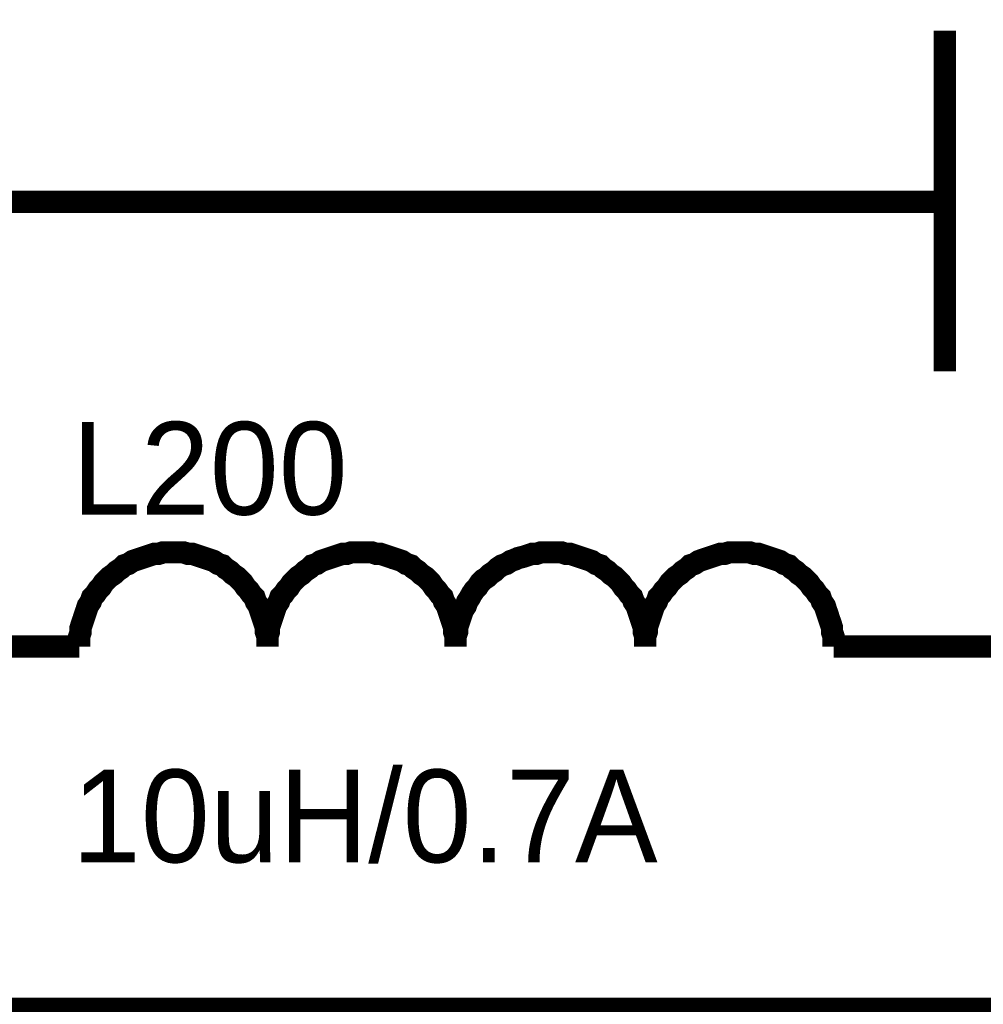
# Model space of a CAD drawing. Header units: inches. Extents: x 0 to 292, y 0 to 193.
# Tile 87 of 155: x 124 to 137, y 145 to 159. Entities that reach past the tile are written whole.
import ezdxf

# ---------------------------------------------------------------- set-up
doc = ezdxf.new("R2010")
doc.units = ezdxf.units.IN
doc.layers.add('Sheet', color=255, linetype='Continuous')

msp = doc.modelspace()

# ---------------------------------------------------------------- linework, layer by layer
at = {"layer": 'Sheet'}
for points in [[(136.133, 153.804, 0.3, 0.3, 0), (136.133, 158.385, 0.3, 0.3, 0)], [(113.863, 144.819, 0.3, 0.3, 0), (113.863, 150.101, 0.3, 0.3, 0), (113.863, 156.085, 0.3, 0.3, 0), (133.093, 156.085, 0.3, 0.3, 0)], [(135.626, 156.085, 0.3, 0.3, 0), (133.093, 156.085, 0.3, 0.3, 0)], [(135.626, 156.085, 0.3, 0.3, 0), (136.133, 156.085, 0.3, 0.3, 0)], [(125.748, 151.368, 0.3, 0.3, 0), (125.69, 151.368, 0.3, 0.3, 0), (125.612, 151.368, 0.3, 0.3, 0), (125.553, 151.349, 0.3, 0.3, 0), (125.495, 151.349, 0.3, 0.3, 0), (125.436, 151.329, 0.3, 0.3, 0), (125.378, 151.31, 0.3, 0.3, 0), (125.319, 151.29, 0.3, 0.3, 0), (125.261, 151.271, 0.3, 0.3, 0), (125.202, 151.251, 0.3, 0.3, 0), (125.144, 151.212, 0.3, 0.3, 0), (125.086, 151.193, 0.3, 0.3, 0), (125.047, 151.154, 0.3, 0.3, 0), (124.988, 151.115, 0.3, 0.3, 0), (124.949, 151.076, 0.3, 0.3, 0), (124.891, 151.037, 0.3, 0.3, 0), (124.852, 150.998, 0.3, 0.3, 0), (124.813, 150.959, 0.3, 0.3, 0), (124.774, 150.9, 0.3, 0.3, 0), (124.735, 150.861, 0.3, 0.3, 0), (124.696, 150.803, 0.3, 0.3, 0), (124.657, 150.764, 0.3, 0.3, 0), (124.637, 150.705, 0.3, 0.3, 0), (124.598, 150.647, 0.3, 0.3, 0), (124.579, 150.588, 0.3, 0.3, 0), (124.559, 150.53, 0.3, 0.3, 0), (124.54, 150.471, 0.3, 0.3, 0), (124.52, 150.413, 0.3, 0.3, 0), (124.501, 150.354, 0.3, 0.3, 0), (124.501, 150.296, 0.3, 0.3, 0), (124.482, 150.238, 0.3, 0.3, 0), (124.482, 150.16, 0.3, 0.3, 0), (124.482, 150.101, 0.3, 0.3, 0)], [(127.014, 150.101, 0.3, 0.3, 0), (127.014, 150.16, 0.3, 0.3, 0), (127.014, 150.238, 0.3, 0.3, 0), (126.995, 150.296, 0.3, 0.3, 0), (126.995, 150.354, 0.3, 0.3, 0), (126.975, 150.413, 0.3, 0.3, 0), (126.956, 150.471, 0.3, 0.3, 0), (126.936, 150.53, 0.3, 0.3, 0), (126.917, 150.588, 0.3, 0.3, 0), (126.897, 150.647, 0.3, 0.3, 0), (126.859, 150.705, 0.3, 0.3, 0), (126.839, 150.764, 0.3, 0.3, 0), (126.8, 150.803, 0.3, 0.3, 0), (126.761, 150.861, 0.3, 0.3, 0), (126.722, 150.9, 0.3, 0.3, 0), (126.683, 150.959, 0.3, 0.3, 0), (126.644, 150.998, 0.3, 0.3, 0), (126.605, 151.037, 0.3, 0.3, 0), (126.547, 151.076, 0.3, 0.3, 0), (126.508, 151.115, 0.3, 0.3, 0), (126.449, 151.154, 0.3, 0.3, 0), (126.41, 151.193, 0.3, 0.3, 0), (126.352, 151.212, 0.3, 0.3, 0), (126.294, 151.251, 0.3, 0.3, 0), (126.235, 151.271, 0.3, 0.3, 0), (126.177, 151.29, 0.3, 0.3, 0), (126.118, 151.31, 0.3, 0.3, 0), (126.06, 151.329, 0.3, 0.3, 0), (126.001, 151.349, 0.3, 0.3, 0), (125.943, 151.349, 0.3, 0.3, 0), (125.884, 151.368, 0.3, 0.3, 0), (125.806, 151.368, 0.3, 0.3, 0), (125.748, 151.368, 0.3, 0.3, 0)], [(125.748, 151.368, 0.3, 0.3, 0), (125.748, 151.368, 0.3, 0.3, 0), (125.748, 151.368, 0.3, 0.3, 0), (125.748, 151.368, 0.3, 0.3, 0), (125.748, 151.368, 0.3, 0.3, 0), (125.748, 151.368, 0.3, 0.3, 0), (125.748, 151.368, 0.3, 0.3, 0), (125.748, 151.368, 0.3, 0.3, 0), (125.748, 151.368, 0.3, 0.3, 0), (125.748, 151.368, 0.3, 0.3, 0), (125.748, 151.368, 0.3, 0.3, 0), (125.748, 151.368, 0.3, 0.3, 0), (125.748, 151.368, 0.3, 0.3, 0), (125.748, 151.368, 0.3, 0.3, 0), (125.748, 151.368, 0.3, 0.3, 0), (125.748, 151.368, 0.3, 0.3, 0), (125.748, 151.368, 0.3, 0.3, 0), (125.748, 151.368, 0.3, 0.3, 0), (125.748, 151.368, 0.3, 0.3, 0), (125.748, 151.368, 0.3, 0.3, 0), (125.748, 151.368, 0.3, 0.3, 0), (125.748, 151.368, 0.3, 0.3, 0), (125.748, 151.368, 0.3, 0.3, 0), (125.748, 151.368, 0.3, 0.3, 0), (125.748, 151.368, 0.3, 0.3, 0), (125.748, 151.368, 0.3, 0.3, 0), (125.748, 151.368, 0.3, 0.3, 0), (125.748, 151.368, 0.3, 0.3, 0), (125.748, 151.368, 0.3, 0.3, 0), (125.748, 151.368, 0.3, 0.3, 0), (125.748, 151.368, 0.3, 0.3, 0), (125.748, 151.368, 0.3, 0.3, 0), (125.748, 151.368, 0.3, 0.3, 0)], [(128.281, 151.368, 0.3, 0.3, 0), (128.222, 151.368, 0.3, 0.3, 0), (128.144, 151.368, 0.3, 0.3, 0), (128.086, 151.349, 0.3, 0.3, 0), (128.028, 151.349, 0.3, 0.3, 0), (127.969, 151.329, 0.3, 0.3, 0), (127.911, 151.31, 0.3, 0.3, 0), (127.852, 151.29, 0.3, 0.3, 0), (127.794, 151.271, 0.3, 0.3, 0), (127.735, 151.251, 0.3, 0.3, 0), (127.677, 151.212, 0.3, 0.3, 0), (127.618, 151.193, 0.3, 0.3, 0), (127.579, 151.154, 0.3, 0.3, 0), (127.521, 151.115, 0.3, 0.3, 0), (127.482, 151.076, 0.3, 0.3, 0), (127.424, 151.037, 0.3, 0.3, 0), (127.385, 150.998, 0.3, 0.3, 0), (127.346, 150.959, 0.3, 0.3, 0), (127.307, 150.9, 0.3, 0.3, 0), (127.268, 150.861, 0.3, 0.3, 0), (127.229, 150.803, 0.3, 0.3, 0), (127.19, 150.764, 0.3, 0.3, 0), (127.17, 150.705, 0.3, 0.3, 0), (127.131, 150.647, 0.3, 0.3, 0), (127.112, 150.588, 0.3, 0.3, 0), (127.092, 150.53, 0.3, 0.3, 0), (127.073, 150.471, 0.3, 0.3, 0), (127.053, 150.413, 0.3, 0.3, 0), (127.034, 150.354, 0.3, 0.3, 0), (127.034, 150.296, 0.3, 0.3, 0), (127.014, 150.238, 0.3, 0.3, 0), (127.014, 150.16, 0.3, 0.3, 0), (127.014, 150.101, 0.3, 0.3, 0)], [(129.547, 150.101, 0.3, 0.3, 0), (129.547, 150.16, 0.3, 0.3, 0), (129.547, 150.238, 0.3, 0.3, 0), (129.528, 150.296, 0.3, 0.3, 0), (129.528, 150.354, 0.3, 0.3, 0), (129.508, 150.413, 0.3, 0.3, 0), (129.489, 150.471, 0.3, 0.3, 0), (129.469, 150.53, 0.3, 0.3, 0), (129.45, 150.588, 0.3, 0.3, 0), (129.43, 150.647, 0.3, 0.3, 0), (129.391, 150.705, 0.3, 0.3, 0), (129.372, 150.764, 0.3, 0.3, 0), (129.333, 150.803, 0.3, 0.3, 0), (129.294, 150.861, 0.3, 0.3, 0), (129.255, 150.9, 0.3, 0.3, 0), (129.216, 150.959, 0.3, 0.3, 0), (129.177, 150.998, 0.3, 0.3, 0), (129.138, 151.037, 0.3, 0.3, 0), (129.08, 151.076, 0.3, 0.3, 0), (129.041, 151.115, 0.3, 0.3, 0), (128.982, 151.154, 0.3, 0.3, 0), (128.943, 151.193, 0.3, 0.3, 0), (128.885, 151.212, 0.3, 0.3, 0), (128.826, 151.251, 0.3, 0.3, 0), (128.768, 151.271, 0.3, 0.3, 0), (128.709, 151.29, 0.3, 0.3, 0), (128.651, 151.31, 0.3, 0.3, 0), (128.593, 151.329, 0.3, 0.3, 0), (128.534, 151.349, 0.3, 0.3, 0), (128.476, 151.349, 0.3, 0.3, 0), (128.417, 151.368, 0.3, 0.3, 0), (128.339, 151.368, 0.3, 0.3, 0), (128.281, 151.368, 0.3, 0.3, 0)], [(128.281, 151.368, 0.3, 0.3, 0), (128.281, 151.368, 0.3, 0.3, 0), (128.281, 151.368, 0.3, 0.3, 0), (128.281, 151.368, 0.3, 0.3, 0), (128.281, 151.368, 0.3, 0.3, 0), (128.281, 151.368, 0.3, 0.3, 0), (128.281, 151.368, 0.3, 0.3, 0), (128.281, 151.368, 0.3, 0.3, 0), (128.281, 151.368, 0.3, 0.3, 0), (128.281, 151.368, 0.3, 0.3, 0), (128.281, 151.368, 0.3, 0.3, 0), (128.281, 151.368, 0.3, 0.3, 0), (128.281, 151.368, 0.3, 0.3, 0), (128.281, 151.368, 0.3, 0.3, 0), (128.281, 151.368, 0.3, 0.3, 0), (128.281, 151.368, 0.3, 0.3, 0), (128.281, 151.368, 0.3, 0.3, 0), (128.281, 151.368, 0.3, 0.3, 0), (128.281, 151.368, 0.3, 0.3, 0), (128.281, 151.368, 0.3, 0.3, 0), (128.281, 151.368, 0.3, 0.3, 0), (128.281, 151.368, 0.3, 0.3, 0), (128.281, 151.368, 0.3, 0.3, 0), (128.281, 151.368, 0.3, 0.3, 0), (128.281, 151.368, 0.3, 0.3, 0), (128.281, 151.368, 0.3, 0.3, 0), (128.281, 151.368, 0.3, 0.3, 0), (128.281, 151.368, 0.3, 0.3, 0), (128.281, 151.368, 0.3, 0.3, 0), (128.281, 151.368, 0.3, 0.3, 0), (128.281, 151.368, 0.3, 0.3, 0), (128.281, 151.368, 0.3, 0.3, 0), (128.281, 151.368, 0.3, 0.3, 0)], [(130.833, 151.368, 0.3, 0.3, 0), (130.775, 151.368, 0.3, 0.3, 0), (130.697, 151.368, 0.3, 0.3, 0), (130.638, 151.349, 0.3, 0.3, 0), (130.58, 151.349, 0.3, 0.3, 0), (130.521, 151.329, 0.3, 0.3, 0), (130.463, 151.31, 0.3, 0.3, 0), (130.385, 151.29, 0.3, 0.3, 0), (130.346, 151.271, 0.3, 0.3, 0), (130.288, 151.251, 0.3, 0.3, 0), (130.229, 151.212, 0.3, 0.3, 0), (130.171, 151.193, 0.3, 0.3, 0), (130.112, 151.154, 0.3, 0.3, 0), (130.073, 151.115, 0.3, 0.3, 0), (130.015, 151.076, 0.3, 0.3, 0), (129.976, 151.037, 0.3, 0.3, 0), (129.917, 150.998, 0.3, 0.3, 0), (129.879, 150.959, 0.3, 0.3, 0), (129.84, 150.9, 0.3, 0.3, 0), (129.801, 150.861, 0.3, 0.3, 0), (129.762, 150.803, 0.3, 0.3, 0), (129.742, 150.764, 0.3, 0.3, 0), (129.703, 150.705, 0.3, 0.3, 0), (129.684, 150.647, 0.3, 0.3, 0), (129.645, 150.588, 0.3, 0.3, 0), (129.625, 150.53, 0.3, 0.3, 0), (129.606, 150.471, 0.3, 0.3, 0), (129.586, 150.413, 0.3, 0.3, 0), (129.567, 150.354, 0.3, 0.3, 0), (129.567, 150.296, 0.3, 0.3, 0), (129.547, 150.238, 0.3, 0.3, 0), (129.547, 150.16, 0.3, 0.3, 0), (129.547, 150.101, 0.3, 0.3, 0)], [(132.1, 150.101, 0.3, 0.3, 0), (132.1, 150.16, 0.3, 0.3, 0), (132.1, 150.238, 0.3, 0.3, 0), (132.08, 150.296, 0.3, 0.3, 0), (132.08, 150.354, 0.3, 0.3, 0), (132.061, 150.413, 0.3, 0.3, 0), (132.041, 150.471, 0.3, 0.3, 0), (132.022, 150.53, 0.3, 0.3, 0), (132.002, 150.588, 0.3, 0.3, 0), (131.983, 150.647, 0.3, 0.3, 0), (131.944, 150.705, 0.3, 0.3, 0), (131.924, 150.764, 0.3, 0.3, 0), (131.885, 150.803, 0.3, 0.3, 0), (131.846, 150.861, 0.3, 0.3, 0), (131.807, 150.9, 0.3, 0.3, 0), (131.768, 150.959, 0.3, 0.3, 0), (131.729, 150.998, 0.3, 0.3, 0), (131.69, 151.037, 0.3, 0.3, 0), (131.632, 151.076, 0.3, 0.3, 0), (131.593, 151.115, 0.3, 0.3, 0), (131.535, 151.154, 0.3, 0.3, 0), (131.496, 151.193, 0.3, 0.3, 0), (131.437, 151.212, 0.3, 0.3, 0), (131.379, 151.251, 0.3, 0.3, 0), (131.32, 151.271, 0.3, 0.3, 0), (131.262, 151.29, 0.3, 0.3, 0), (131.203, 151.31, 0.3, 0.3, 0), (131.145, 151.329, 0.3, 0.3, 0), (131.086, 151.349, 0.3, 0.3, 0), (131.028, 151.349, 0.3, 0.3, 0), (130.97, 151.368, 0.3, 0.3, 0), (130.892, 151.368, 0.3, 0.3, 0), (130.833, 151.368, 0.3, 0.3, 0)], [(130.833, 151.368, 0.3, 0.3, 0), (130.833, 151.368, 0.3, 0.3, 0), (130.833, 151.368, 0.3, 0.3, 0), (130.833, 151.368, 0.3, 0.3, 0), (130.833, 151.368, 0.3, 0.3, 0), (130.833, 151.368, 0.3, 0.3, 0), (130.833, 151.368, 0.3, 0.3, 0), (130.833, 151.368, 0.3, 0.3, 0), (130.833, 151.368, 0.3, 0.3, 0), (130.833, 151.368, 0.3, 0.3, 0), (130.833, 151.368, 0.3, 0.3, 0), (130.833, 151.368, 0.3, 0.3, 0), (130.833, 151.368, 0.3, 0.3, 0), (130.833, 151.368, 0.3, 0.3, 0), (130.833, 151.368, 0.3, 0.3, 0), (130.833, 151.368, 0.3, 0.3, 0), (130.833, 151.368, 0.3, 0.3, 0), (130.833, 151.368, 0.3, 0.3, 0), (130.833, 151.368, 0.3, 0.3, 0), (130.833, 151.368, 0.3, 0.3, 0), (130.833, 151.368, 0.3, 0.3, 0), (130.833, 151.368, 0.3, 0.3, 0), (130.833, 151.368, 0.3, 0.3, 0), (130.833, 151.368, 0.3, 0.3, 0), (130.833, 151.368, 0.3, 0.3, 0), (130.833, 151.368, 0.3, 0.3, 0), (130.833, 151.368, 0.3, 0.3, 0), (130.833, 151.368, 0.3, 0.3, 0), (130.833, 151.368, 0.3, 0.3, 0), (130.833, 151.368, 0.3, 0.3, 0), (130.833, 151.368, 0.3, 0.3, 0), (130.833, 151.368, 0.3, 0.3, 0), (130.833, 151.368, 0.3, 0.3, 0)], [(133.366, 151.368, 0.3, 0.3, 0), (133.308, 151.368, 0.3, 0.3, 0), (133.23, 151.368, 0.3, 0.3, 0), (133.171, 151.349, 0.3, 0.3, 0), (133.113, 151.349, 0.3, 0.3, 0), (133.054, 151.329, 0.3, 0.3, 0), (132.996, 151.31, 0.3, 0.3, 0), (132.937, 151.29, 0.3, 0.3, 0), (132.879, 151.271, 0.3, 0.3, 0), (132.821, 151.251, 0.3, 0.3, 0), (132.762, 151.212, 0.3, 0.3, 0), (132.704, 151.193, 0.3, 0.3, 0), (132.665, 151.154, 0.3, 0.3, 0), (132.606, 151.115, 0.3, 0.3, 0), (132.567, 151.076, 0.3, 0.3, 0), (132.509, 151.037, 0.3, 0.3, 0), (132.47, 150.998, 0.3, 0.3, 0), (132.431, 150.959, 0.3, 0.3, 0), (132.392, 150.9, 0.3, 0.3, 0), (132.353, 150.861, 0.3, 0.3, 0), (132.314, 150.803, 0.3, 0.3, 0), (132.275, 150.764, 0.3, 0.3, 0), (132.256, 150.705, 0.3, 0.3, 0), (132.217, 150.647, 0.3, 0.3, 0), (132.197, 150.588, 0.3, 0.3, 0), (132.178, 150.53, 0.3, 0.3, 0), (132.158, 150.471, 0.3, 0.3, 0), (132.139, 150.413, 0.3, 0.3, 0), (132.119, 150.354, 0.3, 0.3, 0), (132.119, 150.296, 0.3, 0.3, 0), (132.1, 150.238, 0.3, 0.3, 0), (132.1, 150.16, 0.3, 0.3, 0), (132.1, 150.101, 0.3, 0.3, 0)], [(134.633, 150.101, 0.3, 0.3, 0), (134.633, 150.16, 0.3, 0.3, 0), (134.633, 150.238, 0.3, 0.3, 0), (134.613, 150.296, 0.3, 0.3, 0), (134.613, 150.354, 0.3, 0.3, 0), (134.594, 150.413, 0.3, 0.3, 0), (134.574, 150.471, 0.3, 0.3, 0), (134.555, 150.53, 0.3, 0.3, 0), (134.535, 150.588, 0.3, 0.3, 0), (134.516, 150.647, 0.3, 0.3, 0), (134.477, 150.705, 0.3, 0.3, 0), (134.457, 150.764, 0.3, 0.3, 0), (134.418, 150.803, 0.3, 0.3, 0), (134.379, 150.861, 0.3, 0.3, 0), (134.34, 150.9, 0.3, 0.3, 0), (134.301, 150.959, 0.3, 0.3, 0), (134.262, 150.998, 0.3, 0.3, 0), (134.223, 151.037, 0.3, 0.3, 0), (134.165, 151.076, 0.3, 0.3, 0), (134.126, 151.115, 0.3, 0.3, 0), (134.068, 151.154, 0.3, 0.3, 0), (134.029, 151.193, 0.3, 0.3, 0), (133.97, 151.212, 0.3, 0.3, 0), (133.912, 151.251, 0.3, 0.3, 0), (133.853, 151.271, 0.3, 0.3, 0), (133.795, 151.29, 0.3, 0.3, 0), (133.736, 151.31, 0.3, 0.3, 0), (133.678, 151.329, 0.3, 0.3, 0), (133.619, 151.349, 0.3, 0.3, 0), (133.561, 151.349, 0.3, 0.3, 0), (133.502, 151.368, 0.3, 0.3, 0), (133.425, 151.368, 0.3, 0.3, 0), (133.366, 151.368, 0.3, 0.3, 0)], [(133.366, 151.368, 0.3, 0.3, 0), (133.366, 151.368, 0.3, 0.3, 0), (133.366, 151.368, 0.3, 0.3, 0), (133.366, 151.368, 0.3, 0.3, 0), (133.366, 151.368, 0.3, 0.3, 0), (133.366, 151.368, 0.3, 0.3, 0), (133.366, 151.368, 0.3, 0.3, 0), (133.366, 151.368, 0.3, 0.3, 0), (133.366, 151.368, 0.3, 0.3, 0), (133.366, 151.368, 0.3, 0.3, 0), (133.366, 151.368, 0.3, 0.3, 0), (133.366, 151.368, 0.3, 0.3, 0), (133.366, 151.368, 0.3, 0.3, 0), (133.366, 151.368, 0.3, 0.3, 0), (133.366, 151.368, 0.3, 0.3, 0), (133.366, 151.368, 0.3, 0.3, 0), (133.366, 151.368, 0.3, 0.3, 0), (133.366, 151.368, 0.3, 0.3, 0), (133.366, 151.368, 0.3, 0.3, 0), (133.366, 151.368, 0.3, 0.3, 0), (133.366, 151.368, 0.3, 0.3, 0), (133.366, 151.368, 0.3, 0.3, 0), (133.366, 151.368, 0.3, 0.3, 0), (133.366, 151.368, 0.3, 0.3, 0), (133.366, 151.368, 0.3, 0.3, 0), (133.366, 151.368, 0.3, 0.3, 0), (133.366, 151.368, 0.3, 0.3, 0), (133.366, 151.368, 0.3, 0.3, 0), (133.366, 151.368, 0.3, 0.3, 0), (133.366, 151.368, 0.3, 0.3, 0), (133.366, 151.368, 0.3, 0.3, 0), (133.366, 151.368, 0.3, 0.3, 0), (133.366, 151.368, 0.3, 0.3, 0)], [(116.863, 144.819, 0.3, 0.3, 0), (116.863, 145.228, 0.3, 0.3, 0), (142.251, 145.228, 0.3, 0.3, 0), (142.251, 150.101, 0.3, 0.3, 0)], [(124.482, 150.101, 0.3, 0.3, 0), (121.929, 150.101, 0.3, 0.3, 0)], [(134.633, 150.101, 0.3, 0.3, 0), (137.165, 150.101, 0.3, 0.3, 0)]]:
    msp.add_lwpolyline(points, format="xyseb", dxfattribs=at)

# ---------------------------------------------------------------- texts
for s, p in [('L200', (124.384, 151.875)), ('10uH/0.7A', (124.384, 147.197))]:
    msp.add_text(s, height=1.2474, dxfattribs=at).set_placement(p)

doc.saveas('drawing.dxf')
